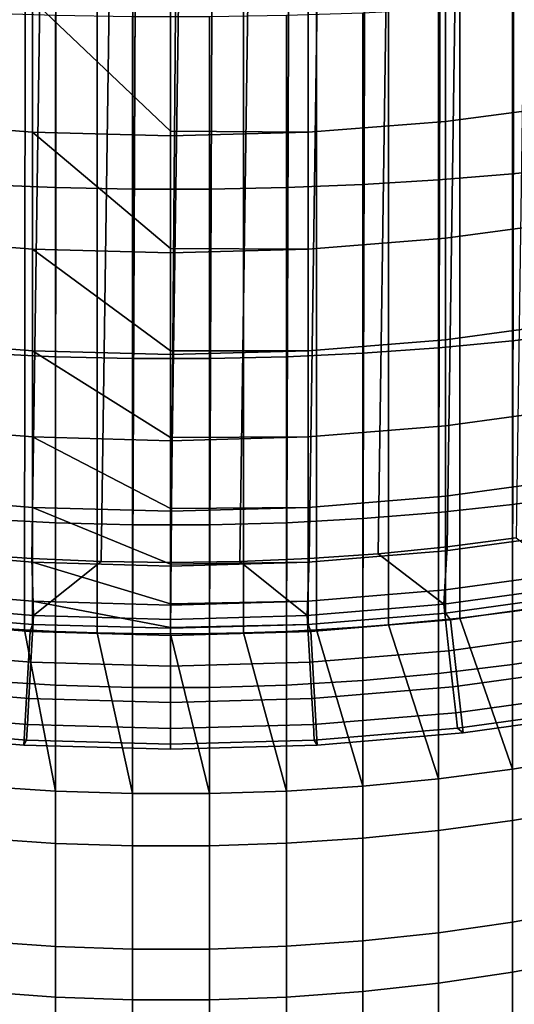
# Model space of a CAD drawing. Header units: metres. Extents: x -109 to 109, y -342 to 66.
# Tile 8 of 256: x -0.66 to 1.51, y -334.51 to -330.19. Entities that reach past the tile are written whole.
import ezdxf

# ---------------------------------------------------------------- set-up
doc = ezdxf.new("R2010")
doc.units = ezdxf.units.M
doc.layers.add('solid_K_24_62_16_000B91', color=7, linetype='CONTINUOUS')

msp = doc.modelspace()

# ---------------------------------------------------------------- linework, layer by layer
at = {"layer": 'solid_K_24_62_16_000B91'}
for points in [[(-0.840668, -332.854736, 210.113647), (-0.68084, -55.534958, 80.770164), (-0.341203, -55.549717, 80.738518), (-0.641726, -332.86734, 210.086624)], [(-0.641726, -332.86734, 210.086624), (-0.341203, -55.549717, 80.738518), (-0.504795, -332.874023, 210.072296)], [(-0.321529, -332.880463, 210.058517), (-0.504795, -332.874023, 210.072296), (-0.341203, -55.549717, 80.738518)], [(-0.166602, -332.883636, 210.051651), (-0.321529, -332.880463, 210.058517), (-0.341203, -55.549717, 80.738518), (0, -55.554642, 80.727951)], [(0, -292.989838, 191.445801), (-0.166602, -332.883636, 210.051651), (0, -55.554642, 80.727951)], [(1.272838, -292.920227, 191.595093), (1.581139, -292.881409, 191.678345), (1.504789, -332.786865, 210.259232), (1.272838, -332.815216, 210.198425)], [(1.581139, -292.881409, 191.678345), (1.581139, -332.776398, 210.281677), (1.504789, -332.786865, 210.259232)], [(1.178274, -332.825317, 210.176758), (0.959267, -332.845581, 210.133316), (0.959267, -292.950592, 191.529984), (1.272838, -292.920227, 191.595093)], [(1.272838, -292.920227, 191.595093), (1.272838, -332.815216, 210.198425), (1.178274, -332.825317, 210.176758)], [(0.510523, -332.873779, 210.07283), (0.321529, -332.880463, 210.058517), (0.321529, -292.985474, 191.455185), (0.641726, -292.972382, 191.483292)], [(0.641726, -292.972382, 191.483292), (0.641726, -332.86734, 210.086624), (0.510523, -332.873779, 210.07283)], [(0.846343, -332.85434, 210.114532), (0.641726, -332.86734, 210.086624), (0.641726, -292.972382, 191.483292), (0.959267, -292.950592, 191.529984)], [(0.959267, -292.950592, 191.529984), (0.959267, -332.845581, 210.133316), (0.846343, -332.85434, 210.114532)], [(0.321529, -292.985474, 191.455185), (0, -332.884827, 210.049133), (-0.166602, -332.883636, 210.051651), (0, -292.989838, 191.445801)], [(0.321529, -292.985474, 191.455185), (0.172356, -332.883575, 210.051834), (0, -332.884827, 210.049133)], [(0.321529, -292.985474, 191.455185), (0.321529, -332.880463, 210.058517), (0.172356, -332.883575, 210.051834)], [(-0.609642, -311.22995, -34.082638), (-0.913989, -332.532501, -34.082638), (-1.217396, -332.502075, -34.082638), (-0.913989, -311.251709, -34.082638)], [(-0.304958, -311.216888, -34.082638), (-0.609642, -332.55426, -34.082638), (-0.913989, -332.532501, -34.082638), (-0.609642, -311.22995, -34.082638)], [(-0.609642, -332.55426, -34.082638), (-0.304958, -311.216888, -34.082638), (0, -311.212555, -34.082638), (-0.304958, -332.567322, -34.082638)], [(0.304958, -311.216888, -34.082638), (0, -332.571686, -34.082638), (-0.304958, -332.567322, -34.082638), (0, -311.212555, -34.082638)], [(0.609642, -311.22995, -34.082638), (0.304958, -332.567322, -34.082638), (0, -332.571686, -34.082638), (0.304958, -311.216888, -34.082638)], [(0.913989, -311.251709, -34.082638), (0.609642, -332.55426, -34.082638), (0.304958, -332.567322, -34.082638), (0.609642, -311.22995, -34.082638)], [(1.217396, -311.282166, -34.082638), (0.913989, -332.532501, -34.082638), (0.609642, -332.55426, -34.082638), (0.913989, -311.251709, -34.082638)], [(1.51979, -311.321228, -34.082638), (1.217396, -332.502075, -34.082638), (0.913989, -332.532501, -34.082638), (1.217396, -311.282166, -34.082638)], [(1.821077, -311.368958, -34.082638), (1.51979, -332.462982, -34.082638), (1.217396, -332.502075, -34.082638), (1.51979, -311.321228, -34.082638)], [(1.21009, -330.633118, 0.322063), (1.81054, -330.553986, 0.29609), (1.81054, -329.975525, 1.946203), (1.21009, -330.053528, 1.97531)], [(-1.21009, -330.633118, 0.322063), (-0.605965, -330.680664, 0.337679), (-0.605965, -330.100433, 1.992809), (-1.21009, -330.053528, 1.97531)], [(0.605965, -330.680664, 0.337679), (1.21009, -330.633118, 0.322063), (1.21009, -330.053528, 1.97531), (0.605965, -330.100433, 1.992809)], [(1.504789, -330.118286, 237.973267), (1.504789, -330.863342, 237.766647), (1.824389, -330.830353, 237.658676), (1.824389, -330.090973, 237.863708)], [(0, -330.67627, 0.404496), (0, -330.116089, 1.998648), (-0.605965, -330.100433, 1.992809)], [(-0.605965, -330.680664, 0.337679), (0, -330.696533, 0.342889), (0, -330.67627, 0.404496), (-0.605965, -330.100433, 1.992809)], [(0.605965, -330.100433, 1.992809), (0, -330.116089, 1.998648), (0, -330.67627, 0.404496), (0.605965, -330.680664, 0.337679)], [(1.178274, -330.14032, 238.061554), (1.178274, -330.889954, 237.853668), (1.504789, -330.863342, 237.766647), (1.504789, -330.118286, 237.973267)], [(-0.504795, -330.923645, 237.963898), (-0.504795, -330.168213, 238.173401), (-0.840668, -330.157166, 238.129135), (-0.840668, -330.910309, 237.920258)], [(-0.166602, -330.930328, 237.985672), (-0.166602, -330.173706, 238.195496), (-0.504795, -330.168213, 238.173401), (-0.504795, -330.923645, 237.963898)], [(0.172356, -330.930267, 237.985489), (0.172356, -330.173645, 238.195312), (-0.166602, -330.173706, 238.195496), (-0.166602, -330.930328, 237.985672)], [(0.510523, -330.923492, 237.963333), (0.510523, -330.16806, 238.172836), (0.172356, -330.173645, 238.195312), (0.172356, -330.930267, 237.985489)], [(0.510523, -330.16806, 238.172836), (0.510523, -330.923492, 237.963333), (0.846343, -330.910034, 237.919327), (0.846343, -330.156921, 238.128189)], [(0.846343, -330.156921, 238.128189), (0.846343, -330.910034, 237.919327), (1.178274, -330.889954, 237.853668), (1.178274, -330.14032, 238.061554)], [(1.21009, -331.146301, -1.352976), (1.81054, -331.066223, -1.375775), (1.81054, -330.553986, 0.29609), (1.21009, -330.633118, 0.322063)], [(-1.21009, -331.146301, -1.352976), (-0.605965, -331.194458, -1.339269), (-0.605965, -330.680664, 0.337679), (-1.21009, -330.633118, 0.322063)], [(0.605965, -331.194458, -1.339269), (1.21009, -331.146301, -1.352976), (1.21009, -330.633118, 0.322063), (0.605965, -330.680664, 0.337679)], [(0, -331.19223, -1.270644), (0, -330.696533, 0.342889), (-0.605965, -330.680664, 0.337679)], [(-0.605965, -331.194458, -1.339269), (0, -331.21051, -1.334695), (0, -331.19223, -1.270644), (-0.605965, -330.680664, 0.337679)], [(0.605965, -330.680664, 0.337679), (0, -330.67627, 0.404496), (0, -330.696533, 0.342889)], [(0.605965, -330.680664, 0.337679), (0, -330.696533, 0.342889), (0, -331.19223, -1.270644), (0.605965, -331.194458, -1.339269)], [(1.504789, -330.863342, 237.766647), (1.504789, -331.596558, 237.521317), (1.824389, -331.557953, 237.415207), (1.824389, -330.830353, 237.658676)], [(1.178274, -330.889954, 237.853668), (1.178274, -331.627686, 237.606827), (1.504789, -331.596558, 237.521317), (1.504789, -330.863342, 237.766647)], [(-0.504795, -331.667114, 237.715134), (-0.504795, -330.923645, 237.963898), (-0.840668, -330.910309, 237.920258), (-0.840668, -331.65152, 237.672256)], [(0.846343, -331.651184, 237.671341), (0.846343, -330.910034, 237.919327), (0.510523, -330.923492, 237.963333), (0.510523, -331.666901, 237.714584)], [(0.846343, -330.910034, 237.919327), (0.846343, -331.651184, 237.671341), (1.178274, -331.627686, 237.606827), (1.178274, -330.889954, 237.853668)], [(-0.166602, -331.674896, 237.736542), (-0.166602, -330.930328, 237.985672), (-0.504795, -330.923645, 237.963898), (-0.504795, -331.667114, 237.715134)], [(0.172356, -331.674835, 237.736359), (0.172356, -330.930267, 237.985489), (-0.166602, -330.930328, 237.985672), (-0.166602, -331.674896, 237.736542)], [(0.510523, -331.666901, 237.714584), (0.510523, -330.923492, 237.963333), (0.172356, -330.930267, 237.985489), (0.172356, -331.674835, 237.736359)], [(1.21009, -331.592316, -3.047143), (1.81054, -331.511383, -3.066731), (1.81054, -331.066223, -1.375775), (1.21009, -331.146301, -1.352976)], [(-1.21009, -331.592316, -3.047143), (-0.605965, -331.640961, -3.035366), (-0.605965, -331.194458, -1.339269), (-1.21009, -331.146301, -1.352976)], [(0.605965, -331.640961, -3.035366), (1.21009, -331.592316, -3.047143), (1.21009, -331.146301, -1.352976), (0.605965, -331.194458, -1.339269)], [(0, -331.641052, -2.965004), (0, -331.21051, -1.334695), (-0.605965, -331.194458, -1.339269)], [(-0.605965, -331.640961, -3.035366), (0, -331.657196, -3.031437), (0, -331.641052, -2.965004), (-0.605965, -331.194458, -1.339269)], [(0.605965, -331.194458, -1.339269), (0, -331.19223, -1.270644), (0, -331.21051, -1.334695)], [(0.605965, -331.194458, -1.339269), (0, -331.21051, -1.334695), (0, -331.641052, -2.965004), (0.605965, -331.640961, -3.035366)], [(1.21009, -331.970428, -4.757745), (1.81054, -331.888763, -4.774091), (1.81054, -331.511383, -3.066731), (1.21009, -331.592316, -3.047143)], [(1.504789, -331.596558, 237.521317), (1.504789, -332.315948, 237.237946), (1.824389, -332.27182, 237.134018), (1.824389, -331.557953, 237.415207)], [(-1.21009, -331.970428, -4.757745), (-0.605965, -332.019501, -4.747917), (-0.605965, -331.640961, -3.035366), (-1.21009, -331.592316, -3.047143)], [(0.605965, -332.019501, -4.747917), (1.21009, -331.970428, -4.757745), (1.21009, -331.592316, -3.047143), (0.605965, -331.640961, -3.035366)], [(1.178274, -331.627686, 237.606827), (1.178274, -332.351501, 237.321716), (1.504789, -332.315948, 237.237946), (1.504789, -331.596558, 237.521317)], [(-0.504795, -332.396545, 237.427811), (-0.504795, -331.667114, 237.715134), (-0.840668, -331.65152, 237.672256), (-0.840668, -332.378693, 237.385803)], [(0, -332.022064, -4.675897), (0, -331.657196, -3.031437), (-0.605965, -331.640961, -3.035366)], [(-0.605965, -332.019501, -4.747917), (0, -332.035889, -4.744638), (0, -332.022064, -4.675897), (-0.605965, -331.640961, -3.035366)], [(0.605965, -331.640961, -3.035366), (0, -331.641052, -2.965004), (0, -331.657196, -3.031437)], [(0.605965, -331.640961, -3.035366), (0, -331.657196, -3.031437), (0, -332.022064, -4.675897), (0.605965, -332.019501, -4.747917)], [(0.846343, -332.378326, 237.384918), (0.846343, -331.651184, 237.671341), (0.510523, -331.666901, 237.714584), (0.510523, -332.396301, 237.427277)], [(0.846343, -331.651184, 237.671341), (0.846343, -332.378326, 237.384918), (1.178274, -332.351501, 237.321716), (1.178274, -331.627686, 237.606827)], [(-0.166602, -332.405426, 237.448776), (-0.166602, -331.674896, 237.736542), (-0.504795, -331.667114, 237.715134), (-0.504795, -332.396545, 237.427811)], [(0.172356, -332.405365, 237.448593), (0.172356, -331.674835, 237.736359), (-0.166602, -331.674896, 237.736542), (-0.166602, -332.405426, 237.448776)], [(0.510523, -332.396301, 237.427277), (0.510523, -331.666901, 237.714584), (0.172356, -331.674835, 237.736359), (0.172356, -332.405365, 237.448593)], [(1.21009, -332.280029, -6.482061), (1.81054, -332.197815, -6.49514), (1.81054, -331.888763, -4.774091), (1.21009, -331.970428, -4.757745)], [(-1.21009, -332.280029, -6.482061), (-0.605965, -332.329468, -6.474198), (-0.605965, -332.019501, -4.747917), (-1.21009, -331.970428, -4.757745)], [(0.605965, -332.329468, -6.474198), (1.21009, -332.280029, -6.482061), (1.21009, -331.970428, -4.757745), (0.605965, -332.019501, -4.747917)], [(0, -332.334625, -6.400607), (0, -332.035889, -4.744638), (-0.605965, -332.019501, -4.747917)], [(-0.605965, -332.329468, -6.474198), (0, -332.345978, -6.471575), (0, -332.334625, -6.400607), (-0.605965, -332.019501, -4.747917)], [(0.605965, -332.019501, -4.747917), (0, -332.022064, -4.675897), (0, -332.035889, -4.744638)], [(0.605965, -332.019501, -4.747917), (0, -332.035889, -4.744638), (0, -332.334625, -6.400607), (0.605965, -332.329468, -6.474198)], [(1.21009, -332.52066, -8.21735), (1.81054, -332.437958, -8.227139), (1.81054, -332.197815, -6.49514), (1.21009, -332.280029, -6.482061)], [(-1.21009, -332.52066, -8.21735), (-0.605965, -332.570374, -8.211465), (-0.605965, -332.329468, -6.474198), (-1.21009, -332.280029, -6.482061)], [(0.605965, -332.570374, -8.211465), (1.21009, -332.52066, -8.21735), (1.21009, -332.280029, -6.482061), (0.605965, -332.329468, -6.474198)], [(1.504789, -332.315948, 237.237946), (1.504789, -333.019501, 236.917313), (1.824389, -332.970001, 236.815826), (1.824389, -332.27182, 237.134018)], [(0, -332.578217, -8.136396), (0, -332.345978, -6.471575), (-0.605965, -332.329468, -6.474198)], [(-0.605965, -332.570374, -8.211465), (0, -332.586945, -8.209501), (0, -332.578217, -8.136396), (-0.605965, -332.329468, -6.474198)], [(0.605965, -332.329468, -6.474198), (0, -332.334625, -6.400607), (0, -332.345978, -6.471575)], [(0.605965, -332.329468, -6.474198), (0, -332.345978, -6.471575), (0, -332.578217, -8.136396), (0.605965, -332.570374, -8.211465)], [(1.178274, -332.351501, 237.321716), (1.178274, -333.059387, 236.9991), (1.504789, -333.019501, 236.917313), (1.504789, -332.315948, 237.237946)], [(-0.504795, -333.109924, 237.102707), (-0.504795, -332.396545, 237.427811), (-0.840668, -332.378693, 237.385803), (-0.840668, -333.089905, 237.061691)], [(0.846343, -333.089478, 237.060822), (0.846343, -332.378326, 237.384918), (0.510523, -332.396301, 237.427277), (0.510523, -333.10965, 237.102188)], [(0.846343, -332.378326, 237.384918), (0.846343, -333.089478, 237.060822), (1.178274, -333.059387, 236.9991), (1.178274, -332.351501, 237.321716)], [(-0.166602, -333.119904, 237.123169), (-0.166602, -332.405426, 237.448776), (-0.504795, -332.396545, 237.427811), (-0.504795, -333.109924, 237.102707)], [(0.172356, -333.119812, 237.123001), (0.172356, -332.405365, 237.448593), (-0.166602, -332.405426, 237.448776), (-0.166602, -333.119904, 237.123169)], [(0.510523, -333.10965, 237.102188), (0.510523, -332.396301, 237.427277), (0.172356, -332.405365, 237.448593), (0.172356, -333.119812, 237.123001)], [(1.798885, -332.672241, -33.101562), (1.2023, -332.754974, -33.101562), (1.217396, -332.502075, -34.082638), (1.51979, -332.462982, -34.082638)], [(1.21009, -332.691895, -9.960853), (1.81054, -332.608887, -9.967338), (1.81054, -332.437958, -8.227139), (1.21009, -332.52066, -8.21735)], [(1.2023, -332.754974, -33.101562), (0.913989, -332.532501, -34.082638), (1.217396, -332.502075, -34.082638)], [(-1.21009, -332.691895, -9.960853), (-0.605965, -332.741791, -9.956954), (-0.605965, -332.570374, -8.211465), (-1.21009, -332.52066, -8.21735)], [(-0.913989, -332.532501, -34.082638), (-0.609642, -332.55426, -34.082638), (-0.602064, -332.804688, -33.101562), (-1.2023, -332.754974, -33.101562)], [(-0.609642, -332.55426, -34.082638), (-0.304958, -332.567322, -34.082638), (-0.602064, -332.804688, -33.101562)], [(0.602064, -332.804688, -33.101562), (0.304958, -332.567322, -34.082638), (0.609642, -332.55426, -34.082638)], [(1.2023, -332.754974, -33.101562), (0.602064, -332.804688, -33.101562), (0.609642, -332.55426, -34.082638), (0.913989, -332.532501, -34.082638)], [(0.605965, -332.741791, -9.956954), (1.21009, -332.691895, -9.960853), (1.21009, -332.52066, -8.21735), (0.605965, -332.570374, -8.211465)], [(0, -332.752502, -9.880511), (0, -332.586945, -8.209501), (-0.605965, -332.570374, -8.211465)], [(-0.605965, -332.741791, -9.956954), (0, -332.758453, -9.955653), (0, -332.752502, -9.880511), (-0.605965, -332.570374, -8.211465)], [(-0.304958, -332.567322, -34.082638), (0, -332.571686, -34.082638), (0, -332.821289, -33.101562), (-0.602064, -332.804688, -33.101562)], [(0.602064, -332.804688, -33.101562), (0, -332.821289, -33.101562), (0, -332.571686, -34.082638), (0.304958, -332.567322, -34.082638)], [(0.605965, -332.570374, -8.211465), (0, -332.578217, -8.136396), (0, -332.586945, -8.209501)], [(0.605965, -332.570374, -8.211465), (0, -332.586945, -8.209501), (0, -332.752502, -9.880511), (0.605965, -332.741791, -9.956954)], [(1.21009, -332.793488, -11.709797), (1.81054, -332.710297, -11.712967), (1.81054, -332.608887, -9.967338), (1.21009, -332.691895, -9.960853)], [(-1.21009, -332.793488, -11.709797), (-0.605965, -332.843506, -11.707891), (-0.605965, -332.741791, -9.956954), (-1.21009, -332.691895, -9.960853)], [(0.605965, -332.843506, -11.707891), (1.21009, -332.793488, -11.709797), (1.21009, -332.691895, -9.960853), (0.605965, -332.741791, -9.956954)], [(1.2023, -332.754974, -33.101562), (1.798885, -332.672241, -33.101562), (1.832645, -332.874542, -32.109196), (1.224864, -332.958832, -32.109196)], [(1.842568, -332.736694, -13.382639), (1.81054, -332.710297, -11.712967), (1.21009, -332.793488, -11.709797), (1.231609, -332.822937, -13.382639)], [(-1.2023, -332.754974, -33.101562), (-0.602064, -332.804688, -33.101562), (-0.613364, -333.009491, -32.109196), (-1.224864, -332.958832, -32.109196)], [(0, -332.857208, -11.630185), (0, -332.758453, -9.955653), (-0.605965, -332.741791, -9.956954)], [(-0.605965, -332.843506, -11.707891), (0, -332.860199, -11.707254), (0, -332.857208, -11.630185), (-0.605965, -332.741791, -9.956954)], [(0.605965, -332.741791, -9.956954), (0, -332.752502, -9.880511), (0, -332.758453, -9.955653)], [(0.605965, -332.741791, -9.956954), (0, -332.758453, -9.955653), (0, -332.857208, -11.630185), (0.605965, -332.843506, -11.707891)], [(0.602064, -332.804688, -33.101562), (1.2023, -332.754974, -33.101562), (1.224864, -332.958832, -32.109196), (0.613364, -333.009491, -32.109196)], [(1.231609, -332.822937, -17.082638), (1.842584, -332.736694, -17.082638), (1.842568, -332.736694, -13.382639), (1.231609, -332.822937, -13.382639)], [(1.926308, -333.229645, -17.082638), (1.842584, -332.736694, -17.082638), (1.231609, -332.822937, -17.082638), (1.287601, -333.319794, -17.082638)], [(1.504789, -333.47879, 210.604218), (1.504789, -332.786865, 210.259232), (1.581139, -332.776398, 210.281677), (1.824389, -333.425781, 210.703918)], [(-1.231609, -332.822937, -13.382639), (-0.616775, -332.874817, -13.382639), (-0.605965, -332.843506, -11.707891), (-1.21009, -332.793488, -11.709797)], [(-0.602064, -332.804688, -33.101562), (0, -332.821289, -33.101562), (0, -333.026398, -32.109196), (-0.613364, -333.009491, -32.109196)], [(0.613364, -333.009491, -32.109196), (0, -333.026398, -32.109196), (0, -332.821289, -33.101562), (0.602064, -332.804688, -33.101562)], [(1.231609, -332.822937, -13.382639), (1.21009, -332.793488, -11.709797), (0.605965, -332.843506, -11.707891), (0.616775, -332.874817, -13.382639)], [(1.178274, -333.521515, 210.52388), (1.178274, -332.825317, 210.176758), (1.272838, -332.815216, 210.198425), (1.504789, -333.47879, 210.604218)], [(1.272838, -332.815216, 210.198425), (1.504789, -332.786865, 210.259232), (1.504789, -333.47879, 210.604218)], [(-1.287601, -333.319794, -17.082638), (-0.644771, -333.374023, -17.082638), (-0.616759, -332.874817, -17.082638), (-1.231609, -332.822937, -17.082638)], [(-1.231609, -332.822937, -17.082638), (-0.616759, -332.874817, -17.082638), (-0.616775, -332.874817, -13.382639), (-1.231609, -332.822937, -13.382639)], [(-0.641726, -332.86734, 210.086624), (-0.504795, -333.575623, 210.422104), (-0.840668, -333.554199, 210.462387), (-0.840668, -332.854736, 210.113647)], [(-0.616775, -332.874817, -13.382639), (0, -332.89212, -13.382639), (0, -332.860199, -11.707254), (-0.605965, -332.843506, -11.707891)], [(0.605965, -332.843506, -11.707891), (0, -332.857208, -11.630185), (0, -332.860199, -11.707254)], [(0.605965, -332.843506, -11.707891), (0, -332.860199, -11.707254), (0, -332.89212, -13.382639), (0.616775, -332.874817, -13.382639)], [(0.616759, -332.874817, -17.082638), (1.231609, -332.822937, -17.082638), (1.231609, -332.822937, -13.382639), (0.616775, -332.874817, -13.382639)], [(1.287601, -333.319794, -17.082638), (1.231609, -332.822937, -17.082638), (0.616759, -332.874817, -17.082638), (0.644771, -333.374023, -17.082638)], [(0.641726, -332.86734, 210.086624), (0.846343, -332.85434, 210.114532), (0.846343, -333.553741, 210.463242)], [(0.846343, -333.553741, 210.463242), (0.846343, -332.85434, 210.114532), (0.959267, -332.845581, 210.133316), (1.178274, -333.521515, 210.52388)], [(0.959267, -332.845581, 210.133316), (1.178274, -332.825317, 210.176758), (1.178274, -333.521515, 210.52388)], [(-0.644771, -333.374023, -17.082638), (0, -333.39212, -17.082638), (0, -332.89212, -17.082638), (-0.616759, -332.874817, -17.082638)], [(-0.641726, -332.86734, 210.086624), (-0.504795, -332.874023, 210.072296), (-0.504795, -333.575623, 210.422104)], [(-0.616759, -332.874817, -17.082638), (0, -332.89212, -17.082638), (0, -332.89212, -13.382639), (-0.616775, -332.874817, -13.382639)], [(-0.321529, -332.880463, 210.058517), (-0.166602, -333.586334, 210.401993), (-0.504795, -333.575623, 210.422104), (-0.504795, -332.874023, 210.072296)], [(-0.321529, -332.880463, 210.058517), (-0.166602, -332.883636, 210.051651), (-0.166602, -333.586334, 210.401993)], [(0, -332.884827, 210.049133), (0.172356, -333.586243, 210.402161), (-0.166602, -333.586334, 210.401993), (-0.166602, -332.883636, 210.051651)], [(0, -332.89212, -17.082638), (0.616759, -332.874817, -17.082638), (0.616775, -332.874817, -13.382639), (0, -332.89212, -13.382639)], [(0, -333.39212, -17.082638), (0.644771, -333.374023, -17.082638), (0.616759, -332.874817, -17.082638), (0, -332.89212, -17.082638)], [(0, -332.884827, 210.049133), (0.172356, -332.883575, 210.051834), (0.172356, -333.586243, 210.402161)], [(0.321529, -332.880463, 210.058517), (0.510523, -333.575348, 210.422623), (0.172356, -333.586243, 210.402161), (0.172356, -332.883575, 210.051834)], [(0.321529, -332.880463, 210.058517), (0.510523, -332.873779, 210.07283), (0.510523, -333.575348, 210.422623)], [(0.641726, -332.86734, 210.086624), (0.846343, -333.553741, 210.463242), (0.510523, -333.575348, 210.422623), (0.510523, -332.873779, 210.07283)], [(1.224864, -332.958832, -32.109196), (1.832645, -332.874542, -32.109196), (1.858967, -333.032288, -31.108549), (1.242457, -333.117767, -31.108549)], [(-1.224864, -332.958832, -32.109196), (-0.613364, -333.009491, -32.109196), (-0.622173, -333.169189, -31.108549), (-1.242457, -333.117767, -31.108549)], [(0.613364, -333.009491, -32.109196), (1.224864, -332.958832, -32.109196), (1.242457, -333.117767, -31.108549), (0.622173, -333.169189, -31.108549)], [(1.504789, -333.019501, 236.917313), (1.504789, -333.705322, 236.560303), (1.824389, -333.650574, 236.461548), (1.824389, -332.970001, 236.815826)], [(-0.613364, -333.009491, -32.109196), (0, -333.026398, -32.109196), (0, -333.18634, -31.108549), (-0.622173, -333.169189, -31.108549)], [(0.622173, -333.169189, -31.108549), (0, -333.18634, -31.108549), (0, -333.026398, -32.109196), (0.613364, -333.009491, -32.109196)], [(1.178274, -333.059387, 236.9991), (1.178274, -333.74942, 236.639893), (1.504789, -333.705322, 236.560303), (1.504789, -333.019501, 236.917313)], [(1.242457, -333.117767, -31.108549), (1.858967, -333.032288, -31.108549), (1.877796, -333.145142, -30.101683), (1.255041, -333.231476, -30.101683)], [(0.846343, -333.089478, 237.060822), (0.846343, -333.782715, 236.699951), (1.178274, -333.74942, 236.639893), (1.178274, -333.059387, 236.9991)], [(-1.242457, -333.117767, -31.108549), (-0.622173, -333.169189, -31.108549), (-0.628475, -333.283417, -30.101683), (-1.255041, -333.231476, -30.101683)], [(-0.504795, -333.805298, 236.740707), (-0.504795, -333.109924, 237.102707), (-0.840668, -333.089905, 237.061691), (-0.840668, -333.783173, 236.700806)], [(-0.166602, -333.816345, 236.76062), (-0.166602, -333.119904, 237.123169), (-0.504795, -333.109924, 237.102707), (-0.504795, -333.805298, 236.740707)], [(0.172356, -333.816254, 236.760452), (0.172356, -333.119812, 237.123001), (-0.166602, -333.119904, 237.123169), (-0.166602, -333.816345, 236.76062)], [(0.510523, -333.805023, 236.740204), (0.510523, -333.10965, 237.102188), (0.172356, -333.119812, 237.123001), (0.172356, -333.816254, 236.760452)], [(0.846343, -333.782715, 236.699951), (0.846343, -333.089478, 237.060822), (0.510523, -333.10965, 237.102188), (0.510523, -333.805023, 236.740204)], [(0.622173, -333.169189, -31.108549), (1.242457, -333.117767, -31.108549), (1.255041, -333.231476, -30.101683), (0.628475, -333.283417, -30.101683)], [(1.255041, -333.231476, -30.101683), (1.877796, -333.145142, -30.101683), (1.889094, -333.21283, -29.090666), (1.262593, -333.299713, -29.090666)], [(-0.622173, -333.169189, -31.108549), (0, -333.18634, -31.108549), (0, -333.30072, -30.101683), (-0.628475, -333.283417, -30.101683)], [(0.628475, -333.283417, -30.101683), (0, -333.30072, -30.101683), (0, -333.18634, -31.108549), (0.622173, -333.169189, -31.108549)], [(-1.255041, -333.231476, -30.101683), (-0.628475, -333.283417, -30.101683), (-0.632256, -333.351929, -29.090666), (-1.262593, -333.299713, -29.090666)], [(0.628475, -333.283417, -30.101683), (1.255041, -333.231476, -30.101683), (1.262593, -333.299713, -29.090666), (0.632256, -333.351929, -29.090666)], [(1.262593, -333.299713, -29.090666), (1.889094, -333.21283, -29.090666), (1.926322, -333.229645, -28.082638), (1.287591, -333.319794, -28.082638)], [(1.287591, -333.319794, -28.082638), (1.926322, -333.229645, -28.082638), (1.926308, -333.229645, -17.082638), (1.287601, -333.319794, -17.082638)], [(-0.628475, -333.283417, -30.101683), (0, -333.30072, -30.101683), (0, -333.369354, -29.090666), (-0.632256, -333.351929, -29.090666)], [(0.632256, -333.351929, -29.090666), (0, -333.369354, -29.090666), (0, -333.30072, -30.101683), (0.628475, -333.283417, -30.101683)], [(-1.287591, -333.319794, -28.082638), (-0.64481, -333.374023, -28.082638), (-0.644771, -333.374023, -17.082638), (-1.287601, -333.319794, -17.082638)], [(-0.632256, -333.351929, -29.090666), (-0.64481, -333.374023, -28.082638), (-1.287591, -333.319794, -28.082638), (-1.262593, -333.299713, -29.090666)], [(0.632256, -333.351929, -29.090666), (1.262593, -333.299713, -29.090666), (1.287591, -333.319794, -28.082638), (0.64481, -333.374023, -28.082638)], [(0.64481, -333.374023, -28.082638), (1.287591, -333.319794, -28.082638), (1.287601, -333.319794, -17.082638), (0.644771, -333.374023, -17.082638)], [(-0.632256, -333.351929, -29.090666), (0, -333.369354, -29.090666), (0, -333.39212, -28.082638), (-0.64481, -333.374023, -28.082638)], [(-0.64481, -333.374023, -28.082638), (0, -333.39212, -28.082638), (0, -333.39212, -17.082638), (-0.644771, -333.374023, -17.082638)], [(0.64481, -333.374023, -28.082638), (0, -333.39212, -28.082638), (0, -333.369354, -29.090666), (0.632256, -333.351929, -29.090666)], [(0, -333.39212, -28.082638), (0.64481, -333.374023, -28.082638), (0.644771, -333.374023, -17.082638), (0, -333.39212, -17.082638)], [(1.504789, -334.151733, 210.984955), (1.504789, -333.47879, 210.604218), (1.824389, -333.425781, 210.703918), (1.824389, -334.093567, 211.081726)], [(1.178274, -334.198608, 210.906952), (1.178274, -333.521515, 210.52388), (1.504789, -333.47879, 210.604218), (1.504789, -334.151733, 210.984955)], [(-0.504795, -333.575623, 210.422104), (-0.504795, -334.257965, 210.808151), (-0.840668, -334.234467, 210.84726), (-0.840668, -333.554199, 210.462387)], [(0.846343, -333.553741, 210.463242), (0.846343, -334.233948, 210.848099), (0.510523, -334.25766, 210.808655), (0.510523, -333.575348, 210.422623)], [(0.846343, -334.233948, 210.848099), (0.846343, -333.553741, 210.463242), (1.178274, -333.521515, 210.52388), (1.178274, -334.198608, 210.906952)], [(-0.166602, -333.586334, 210.401993), (-0.166602, -334.269684, 210.788635), (-0.504795, -334.257965, 210.808151), (-0.504795, -333.575623, 210.422104)], [(0.172356, -333.586243, 210.402161), (0.172356, -334.269592, 210.788788), (-0.166602, -334.269684, 210.788635), (-0.166602, -333.586334, 210.401993)], [(0.510523, -333.575348, 210.422623), (0.510523, -334.25766, 210.808655), (0.172356, -334.269592, 210.788788), (0.172356, -333.586243, 210.402161)], [(1.504789, -333.705322, 236.560303), (1.504789, -334.37149, 236.167892), (1.824389, -334.311676, 236.072144), (1.824389, -333.650574, 236.461548)], [(1.178274, -333.74942, 236.639893), (1.178274, -334.419708, 236.245056), (1.504789, -334.37149, 236.167892), (1.504789, -333.705322, 236.560303)], [(0.846343, -333.782715, 236.699951), (0.846343, -334.456116, 236.303299), (1.178274, -334.419708, 236.245056), (1.178274, -333.74942, 236.639893)], [(-0.504795, -334.480804, 236.342819), (-0.504795, -333.805298, 236.740707), (-0.840668, -333.783173, 236.700806), (-0.840668, -334.456635, 236.304123)], [(-0.166602, -334.492859, 236.362122), (-0.166602, -333.816345, 236.76062), (-0.504795, -333.805298, 236.740707), (-0.504795, -334.480804, 236.342819)], [(0.172356, -334.492767, 236.361954), (0.172356, -333.816254, 236.760452), (-0.166602, -333.816345, 236.76062), (-0.166602, -334.492859, 236.362122)], [(0.510523, -334.480499, 236.342316), (0.510523, -333.805023, 236.740204), (0.172356, -333.816254, 236.760452), (0.172356, -334.492767, 236.361954)], [(0.846343, -334.456116, 236.303299), (0.846343, -333.782715, 236.699951), (0.510523, -333.805023, 236.740204), (0.510523, -334.480499, 236.342316)], [(1.504789, -334.803802, 211.400375), (1.504789, -334.151733, 210.984955), (1.824389, -334.093567, 211.081726), (1.824389, -334.740692, 211.493988)], [(1.178274, -334.854706, 211.324936), (1.178274, -334.198608, 210.906952), (1.504789, -334.151733, 210.984955), (1.504789, -334.803802, 211.400375)], [(0.846343, -334.893097, 211.268005), (0.846343, -334.233948, 210.848099), (1.178274, -334.198608, 210.906952), (1.178274, -334.854706, 211.324936)], [(-0.504795, -334.257965, 210.808151), (-0.504795, -334.919159, 211.22937), (-0.840668, -334.893646, 211.267197), (-0.840668, -334.234467, 210.84726)], [(0.846343, -334.233948, 210.848099), (0.846343, -334.893097, 211.268005), (0.510523, -334.918823, 211.229858), (0.510523, -334.25766, 210.808655)], [(-0.166602, -334.269684, 210.788635), (-0.166602, -334.931885, 211.210495), (-0.504795, -334.919159, 211.22937), (-0.504795, -334.257965, 210.808151)], [(0.172356, -334.269592, 210.788788), (0.172356, -334.931793, 211.210663), (-0.166602, -334.931885, 211.210495), (-0.166602, -334.269684, 210.788635)], [(0.510523, -334.25766, 210.808655), (0.510523, -334.918823, 211.229858), (0.172356, -334.931793, 211.210663), (0.172356, -334.269592, 210.788788)], [(1.504789, -334.37149, 236.167892), (1.504789, -335.016235, 235.74115), (1.824389, -334.951477, 235.648651), (1.824389, -334.311676, 236.072144)], [(1.178274, -334.419708, 236.245056), (1.178274, -335.06842, 235.815689), (1.504789, -335.016235, 235.74115), (1.504789, -334.37149, 236.167892)], [(0.846343, -334.456116, 236.303299), (0.846343, -335.107819, 235.871933), (1.178274, -335.06842, 235.815689), (1.178274, -334.419708, 236.245056)], [(-0.504795, -335.134552, 235.91011), (-0.504795, -334.480804, 236.342819), (-0.840668, -334.456635, 236.304123), (-0.840668, -335.108368, 235.872726)], [(0.846343, -335.107819, 235.871933), (0.846343, -334.456116, 236.303299), (0.510523, -334.480499, 236.342316), (0.510523, -335.134216, 235.909637)], [(-0.166602, -335.147614, 235.928757), (-0.166602, -334.492859, 236.362122), (-0.504795, -334.480804, 236.342819), (-0.504795, -335.134552, 235.91011)], [(0.172356, -335.147491, 235.928604), (0.172356, -334.492767, 236.361954), (-0.166602, -334.492859, 236.362122), (-0.166602, -335.147614, 235.928757)], [(0.510523, -335.134216, 235.909637), (0.510523, -334.480499, 236.342316), (0.172356, -334.492767, 236.361954), (0.172356, -335.147491, 235.928604)]]:
    msp.add_3dface(points, dxfattribs=at)

doc.saveas('drawing.dxf')
